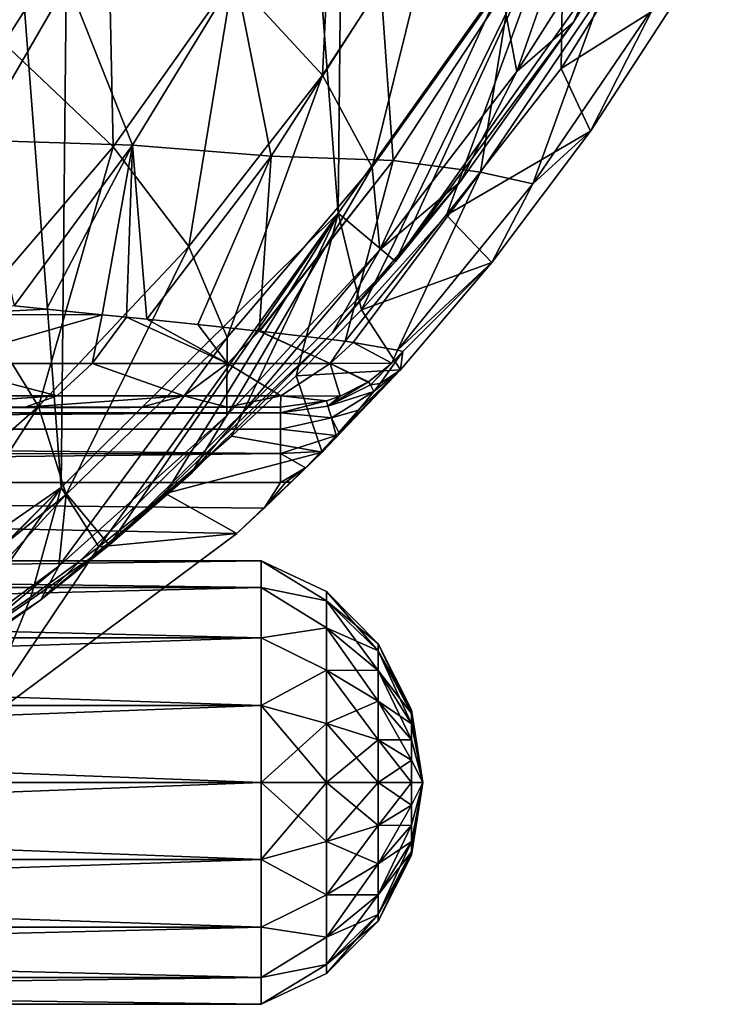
# Model space of a CAD drawing. Extents: x 0 to 500, y -78 to 1266.
# Tile 26 of 197: x 119 to 128, y -76 to -63. Entities that reach past the tile are written whole.
import ezdxf

# ---------------------------------------------------------------- set-up
doc = ezdxf.new("R2010")
doc.units = 0
doc.header["$LTSCALE"] = 65.185185
for name, color, linetype in [('261', 7, 'CONTINUOUS'), ('265', 7, 'CONTINUOUS'), ('277', 7, 'CONTINUOUS'), ('279', 7, 'CONTINUOUS'), ('282', 7, 'CONTINUOUS'), ('382', 7, 'CONTINUOUS'), ('386', 7, 'CONTINUOUS'), ('390', 7, 'CONTINUOUS'), ('403', 7, 'CONTINUOUS'), ('406', 7, 'CONTINUOUS'), ('415', 7, 'CONTINUOUS'), ('417', 7, 'CONTINUOUS'), ('424', 7, 'CONTINUOUS'), ('425', 7, 'CONTINUOUS'), ('428', 7, 'CONTINUOUS'), ('437', 7, 'CONTINUOUS'), ('438', 7, 'CONTINUOUS'), ('441', 7, 'CONTINUOUS'), ('442', 7, 'CONTINUOUS')]:
    doc.layers.add(name, color=color, linetype=linetype)

msp = doc.modelspace()

# ---------------------------------------------------------------- linework, layer by layer
at = {"layer": '261', "color": 7, "linetype": 'CONTINUOUS'}
for points in [[(125.879, -61.174, -0.025), (122.873, -65.412, -0.025), (123.636, -66.059, -0.025), (125.879, -61.174, -0.025)], [(126.742, -61.68, -0.025), (125.879, -61.174, -0.025), (123.636, -66.059, -0.025), (126.742, -61.68, -0.025)], [(122.873, -65.412, -0.025), (119.181, -69.067, -0.025), (119.82, -69.836, -0.025), (122.873, -65.412, -0.025)], [(123.636, -66.059, -0.025), (122.873, -65.412, -0.025), (119.82, -69.836, -0.025), (123.636, -66.059, -0.025)], [(119.181, -69.067, -0.025), (114.913, -72.031, -0.025), (115.41, -72.899, -0.025), (119.181, -69.067, -0.025)], [(119.82, -69.836, -0.025), (119.181, -69.067, -0.025), (115.41, -72.899, -0.025), (119.82, -69.836, -0.025)]]:
    msp.add_3dface(points, dxfattribs=at)
at = {"layer": '265', "color": 7, "linetype": 'CONTINUOUS'}
for points in [[(122.873, -65.412, -0.025), (125.879, -61.174, -0.025), (122.873, -65.412), (122.873, -65.412, -0.025)], [(122.873, -65.412), (125.879, -61.174, -0.025), (125.88, -61.174), (122.873, -65.412)], [(119.181, -69.067, -0.025), (122.873, -65.412, -0.025), (119.181, -69.067), (119.181, -69.067, -0.025)], [(119.181, -69.067), (122.873, -65.412, -0.025), (122.873, -65.412), (119.181, -69.067)], [(114.913, -72.031, -0.025), (119.181, -69.067, -0.025), (114.913, -72.031), (114.913, -72.031, -0.025)], [(114.913, -72.031), (119.181, -69.067, -0.025), (119.181, -69.067), (114.913, -72.031)]]:
    msp.add_3dface(points, dxfattribs=at)
at = {"layer": '277', "color": 7, "linetype": 'CONTINUOUS'}
for points in [[(114.913, -72.031), (119.181, -69.067), (115.434, -20.275), (114.913, -72.031)], [(119.181, -69.067), (119.641, -23.323), (115.434, -20.275), (119.181, -69.067)], [(119.181, -69.067), (122.873, -65.412), (119.641, -23.323), (119.181, -69.067)], [(122.873, -65.412), (123.259, -27.053), (119.641, -23.323), (122.873, -65.412)], [(122.873, -65.412), (125.88, -61.174), (123.259, -27.053), (122.873, -65.412)]]:
    msp.add_3dface(points, dxfattribs=at)
at = {"layer": '279', "color": 7, "linetype": 'CONTINUOUS'}
for points in [[(127.325, -60.64, -3.599), (126.742, -61.68, -0.025), (126.009, -62.867, -4.135), (127.325, -60.64, -3.599)], [(126.742, -61.68, -0.025), (123.636, -66.059, -0.025), (126.009, -62.867, -4.135), (126.742, -61.68, -0.025)], [(126.009, -62.867, -4.135), (123.636, -66.059, -0.025), (124.496, -64.998, -4.726), (126.009, -62.867, -4.135)], [(124.496, -64.998, -4.726), (123.636, -66.059, -0.025), (122.793, -67.011, -5.361), (124.496, -64.998, -4.726)], [(123.636, -66.059, -0.025), (119.82, -69.836, -0.025), (122.793, -67.011, -5.361), (123.636, -66.059, -0.025)], [(122.793, -67.011, -5.361), (119.82, -69.836, -0.025), (120.914, -68.882, -6.023), (122.793, -67.011, -5.361)], [(120.914, -68.882, -6.023), (119.82, -69.836, -0.025), (118.908, -70.566, -6.684), (120.914, -68.882, -6.023)], [(119.82, -69.836, -0.025), (115.41, -72.899, -0.025), (118.908, -70.566, -6.684), (119.82, -69.836, -0.025)], [(118.908, -70.566, -6.684), (115.41, -72.899, -0.025), (116.901, -71.988, -7.296), (118.908, -70.566, -6.684)]]:
    msp.add_3dface(points, dxfattribs=at)
at = {"layer": '282', "color": 7, "linetype": 'CONTINUOUS'}
for points in [[(122.84, -59.944, -14.611), (122.662, -63.574, -12.736), (121.466, -62.278, -14.848), (122.84, -59.944, -14.611)], [(124.222, -61.18, -12.378), (122.662, -63.574, -12.736), (122.84, -59.944, -14.611), (124.222, -61.18, -12.378)], [(126.526, -59.88, -9.319), (125.252, -63.528, -7.21), (125.039, -62.394, -9.872), (126.526, -59.88, -9.319)], [(126.851, -61.007, -6.495), (125.252, -63.528, -7.21), (126.526, -59.88, -9.319), (126.851, -61.007, -6.495)], [(118.416, -63.148, -16.723), (117.505, -60.156, -17.927), (119.795, -60.975, -16.602), (118.416, -63.148, -16.723)], [(127.325, -60.64, -3.599), (126.009, -62.867, -4.135), (126.851, -61.007, -6.495), (127.325, -60.64, -3.599)], [(118.416, -63.148, -16.723), (119.795, -60.975, -16.602), (119.871, -64.529, -15.058), (118.416, -63.148, -16.723)], [(119.795, -60.975, -16.602), (121.466, -62.278, -14.848), (119.871, -64.529, -15.058), (119.795, -60.975, -16.602)], [(126.851, -61.007, -6.495), (126.009, -62.867, -4.135), (125.252, -63.528, -7.21), (126.851, -61.007, -6.495)], [(124.222, -61.18, -12.378), (123.326, -64.802, -10.365), (122.662, -63.574, -12.736), (124.222, -61.18, -12.378)], [(125.039, -62.394, -9.872), (123.326, -64.802, -10.365), (124.222, -61.18, -12.378), (125.039, -62.394, -9.872)], [(121.466, -62.278, -14.848), (120.879, -65.857, -13.053), (119.871, -64.529, -15.058), (121.466, -62.278, -14.848)], [(122.662, -63.574, -12.736), (120.879, -65.857, -13.053), (121.466, -62.278, -14.848), (122.662, -63.574, -12.736)], [(125.039, -62.394, -9.872), (123.427, -65.904, -7.846), (123.326, -64.802, -10.365), (125.039, -62.394, -9.872)], [(125.252, -63.528, -7.21), (123.427, -65.904, -7.846), (125.039, -62.394, -9.872), (125.252, -63.528, -7.21)], [(126.009, -62.867, -4.135), (124.496, -64.998, -4.726), (125.252, -63.528, -7.21), (126.009, -62.867, -4.135)], [(118.416, -63.148, -16.723), (119.871, -64.529, -15.058), (118.051, -66.654, -15.244), (118.416, -63.148, -16.723)], [(122.662, -63.574, -12.736), (121.393, -67.07, -10.802), (120.879, -65.857, -13.053), (122.662, -63.574, -12.736)], [(123.326, -64.802, -10.365), (121.393, -67.07, -10.802), (122.662, -63.574, -12.736), (123.326, -64.802, -10.365)], [(125.252, -63.528, -7.21), (124.496, -64.998, -4.726), (123.427, -65.904, -7.846), (125.252, -63.528, -7.21)], [(119.871, -64.529, -15.058), (118.876, -67.99, -13.333), (118.051, -66.654, -15.244), (119.871, -64.529, -15.058)], [(120.879, -65.857, -13.053), (118.876, -67.99, -13.333), (119.871, -64.529, -15.058), (120.879, -65.857, -13.053)], [(123.427, -65.904, -7.846), (121.387, -68.11, -8.41), (123.326, -64.802, -10.365), (123.427, -65.904, -7.846)], [(123.326, -64.802, -10.365), (121.387, -68.11, -8.41), (121.393, -67.07, -10.802), (123.326, -64.802, -10.365)], [(124.496, -64.998, -4.726), (122.793, -67.011, -5.361), (123.427, -65.904, -7.846), (124.496, -64.998, -4.726)], [(120.879, -65.857, -13.053), (119.248, -69.162, -11.188), (118.876, -67.99, -13.333), (120.879, -65.857, -13.053)], [(121.393, -67.07, -10.802), (119.248, -69.162, -11.188), (120.879, -65.857, -13.053), (121.393, -67.07, -10.802)], [(122.793, -67.011, -5.361), (120.914, -68.882, -6.023), (123.427, -65.904, -7.846), (122.793, -67.011, -5.361)], [(123.427, -65.904, -7.846), (120.914, -68.882, -6.023), (121.387, -68.11, -8.41), (123.427, -65.904, -7.846)], [(118.876, -67.99, -13.333), (116.66, -69.937, -13.576), (118.051, -66.654, -15.244), (118.876, -67.99, -13.333)], [(121.387, -68.11, -8.41), (119.149, -70.117, -8.91), (121.393, -67.07, -10.802), (121.387, -68.11, -8.41)], [(121.393, -67.07, -10.802), (119.149, -70.117, -8.91), (119.248, -69.162, -11.188), (121.393, -67.07, -10.802)], [(118.876, -67.99, -13.333), (116.905, -71.05, -11.524), (116.66, -69.937, -13.576), (118.876, -67.99, -13.333)], [(119.248, -69.162, -11.188), (116.905, -71.05, -11.524), (118.876, -67.99, -13.333), (119.248, -69.162, -11.188)], [(120.914, -68.882, -6.023), (118.908, -70.566, -6.684), (121.387, -68.11, -8.41), (120.914, -68.882, -6.023)], [(121.387, -68.11, -8.41), (118.908, -70.566, -6.684), (119.149, -70.117, -8.91), (121.387, -68.11, -8.41)], [(119.149, -70.117, -8.91), (116.733, -71.902, -9.343), (119.248, -69.162, -11.188), (119.149, -70.117, -8.91)], [(119.248, -69.162, -11.188), (116.733, -71.902, -9.343), (116.905, -71.05, -11.524), (119.248, -69.162, -11.188)], [(119.149, -70.117, -8.91), (116.901, -71.988, -7.296), (116.733, -71.902, -9.343), (119.149, -70.117, -8.91)], [(118.908, -70.566, -6.684), (116.901, -71.988, -7.296), (119.149, -70.117, -8.91), (118.908, -70.566, -6.684)]]:
    msp.add_3dface(points, dxfattribs=at)
at = {"layer": '382', "color": 7, "linetype": 'CONTINUOUS'}
for points in [[(125.842, -63.485, 0.025), (125.879, -61.174, 0.025), (127.871, -60.245, 0.025), (125.842, -63.485, 0.025)], [(122.873, -65.412, 0.025), (125.879, -61.174, 0.025), (123.181, -66.702, 0.025), (122.873, -65.412, 0.025)], [(123.181, -66.702, 0.025), (125.879, -61.174, 0.025), (124.313, -65.442, 0.025), (123.181, -66.702, 0.025)], [(124.313, -65.442, 0.025), (125.879, -61.174, 0.025), (125.842, -63.485, 0.025), (124.313, -65.442, 0.025)], [(119.181, -69.067, 0.025), (122.873, -65.412, 0.025), (119.682, -69.86, 0.025), (119.181, -69.067, 0.025)], [(119.682, -69.86, 0.025), (122.873, -65.412, 0.025), (120.57, -69.147, 0.025), (119.682, -69.86, 0.025)], [(120.57, -69.147, 0.025), (122.873, -65.412, 0.025), (121.451, -68.385, 0.025), (120.57, -69.147, 0.025)], [(121.451, -68.385, 0.025), (122.873, -65.412, 0.025), (122.31, -67.582, 0.025), (121.451, -68.385, 0.025)], [(122.31, -67.582, 0.025), (122.873, -65.412, 0.025), (123.181, -66.702, 0.025), (122.31, -67.582, 0.025)], [(114.913, -72.031, 0.025), (119.181, -69.067, 0.025), (115.863, -72.382, 0.025), (114.913, -72.031, 0.025)], [(115.863, -72.382, 0.025), (119.181, -69.067, 0.025), (117.607, -71.33, 0.025), (115.863, -72.382, 0.025)], [(117.607, -71.33, 0.025), (119.181, -69.067, 0.025), (118.777, -70.532, 0.025), (117.607, -71.33, 0.025)], [(118.777, -70.532, 0.025), (119.181, -69.067, 0.025), (119.682, -69.86, 0.025), (118.777, -70.532, 0.025)]]:
    msp.add_3dface(points, dxfattribs=at)
at = {"layer": '386', "color": 7, "linetype": 'CONTINUOUS'}
for points in [[(125.879, -61.174, 0.025), (122.873, -65.412, 0.025), (125.88, -61.174), (125.879, -61.174, 0.025)], [(125.88, -61.174), (122.873, -65.412, 0.025), (122.873, -65.412), (125.88, -61.174)], [(122.873, -65.412, 0.025), (119.181, -69.067, 0.025), (122.873, -65.412), (122.873, -65.412, 0.025)], [(122.873, -65.412), (119.181, -69.067, 0.025), (119.181, -69.067), (122.873, -65.412)], [(119.181, -69.067, 0.025), (114.913, -72.031, 0.025), (119.181, -69.067), (119.181, -69.067, 0.025)], [(119.181, -69.067), (114.913, -72.031, 0.025), (114.913, -72.031), (119.181, -69.067)]]:
    msp.add_3dface(points, dxfattribs=at)
at = {"layer": '390', "color": 7, "linetype": 'CONTINUOUS'}
for points in [[(119.268, -62.333, 19.149), (117.036, -62.259, 19.793), (118.046, -64.439, 19.213), (119.268, -62.333, 19.149)], [(121.501, -62.258, 18.046), (119.268, -62.333, 19.149), (120.129, -64.507, 18.196), (121.501, -62.258, 18.046)], [(121.501, -62.258, 18.046), (120.129, -64.507, 18.196), (121.977, -64.655, 16.774), (121.501, -62.258, 18.046)], [(123.442, -62.37, 16.511), (121.501, -62.258, 18.046), (121.977, -64.655, 16.774), (123.442, -62.37, 16.511)], [(119.268, -62.333, 19.149), (118.046, -64.439, 19.213), (120.129, -64.507, 18.196), (119.268, -62.333, 19.149)], [(123.442, -62.37, 16.511), (121.977, -64.655, 16.774), (123.602, -64.713, 14.966), (123.442, -62.37, 16.511)], [(125.183, -62.314, 14.547), (123.442, -62.37, 16.511), (123.602, -64.713, 14.966), (125.183, -62.314, 14.547)], [(125.183, -62.314, 14.547), (123.602, -64.713, 14.966), (124.77, -64.868, 12.862), (125.183, -62.314, 14.547)], [(126.39, -62.472, 12.28), (125.183, -62.314, 14.547), (124.77, -64.868, 12.862), (126.39, -62.472, 12.28)], [(125.464, -65.023, 10.542), (126.39, -62.472, 12.28), (124.77, -64.868, 12.862), (125.464, -65.023, 10.542)], [(125.464, -65.023, 10.542), (127.088, -62.645, 9.784), (126.39, -62.472, 12.28), (125.464, -65.023, 10.542)], [(127.425, -62.489, 7.337), (127.088, -62.645, 9.784), (126.236, -64.321, 7.906), (127.425, -62.489, 7.337)], [(127.088, -62.645, 9.784), (125.464, -65.023, 10.542), (126.236, -64.321, 7.906), (127.088, -62.645, 9.784)], [(126.236, -64.321, 7.906), (125.464, -65.023, 10.542), (124.921, -66.073, 8.517), (126.236, -64.321, 7.906)], [(120.129, -64.507, 18.196), (118.046, -64.439, 19.213), (118.555, -66.648, 18.333), (120.129, -64.507, 18.196)], [(120.129, -64.507, 18.196), (118.555, -66.648, 18.333), (118.984, -66.692, 18.06), (120.129, -64.507, 18.196)], [(120.129, -64.507, 18.196), (118.984, -66.692, 18.06), (119.724, -66.766, 17.521), (120.129, -64.507, 18.196)], [(120.05, -66.799, 17.254), (120.129, -64.507, 18.196), (119.724, -66.766, 17.521), (120.05, -66.799, 17.254)], [(120.32, -66.826, 17.016), (120.129, -64.507, 18.196), (120.05, -66.799, 17.254), (120.32, -66.826, 17.016)], [(121.977, -64.655, 16.774), (120.129, -64.507, 18.196), (120.32, -66.826, 17.016), (121.977, -64.655, 16.774)], [(121.977, -64.655, 16.774), (120.32, -66.826, 17.016), (121.002, -66.896, 16.342), (121.977, -64.655, 16.774)], [(121.977, -64.655, 16.774), (121.002, -66.896, 16.342), (121.82, -66.984, 15.355), (121.977, -64.655, 16.774)], [(123.602, -64.713, 14.966), (121.977, -64.655, 16.774), (121.82, -66.984, 15.355), (123.602, -64.713, 14.966)], [(123.602, -64.713, 14.966), (121.82, -66.984, 15.355), (121.829, -66.985, 15.342), (123.602, -64.713, 14.966)], [(123.602, -64.713, 14.966), (121.829, -66.985, 15.342), (122.964, -67.121, 13.398), (123.602, -64.713, 14.966)], [(124.77, -64.868, 12.862), (123.602, -64.713, 14.966), (122.964, -67.121, 13.398), (124.77, -64.868, 12.862)], [(124.77, -64.868, 12.862), (122.964, -67.121, 13.398), (123.07, -67.135, 13.155), (124.77, -64.868, 12.862)], [(123.662, -67.237, 11.239), (124.77, -64.868, 12.862), (123.07, -67.135, 13.155), (123.662, -67.237, 11.239)], [(123.662, -67.237, 11.239), (125.464, -65.023, 10.542), (124.77, -64.868, 12.862), (123.662, -67.237, 11.239)], [(125.464, -65.023, 10.542), (123.662, -67.237, 11.239), (124.921, -66.073, 8.517), (125.464, -65.023, 10.542)], [(123.662, -67.237, 11.239), (123.733, -67.256, 10.848), (124.921, -66.073, 8.517), (123.662, -67.237, 11.239)], [(124.921, -66.073, 8.517), (123.733, -67.256, 10.848), (123.702, -67.499, 9.065), (124.921, -66.073, 8.517)], [(123.733, -67.256, 10.848), (123.429, -67.681, 10.542), (123.702, -67.499, 9.065), (123.733, -67.256, 10.848)], [(123.702, -67.499, 9.065), (122.846, -68.376, 10.144), (122.659, -68.596, 9.52), (123.702, -67.499, 9.065)], [(122.882, -68.337, 10.162), (122.846, -68.376, 10.144), (123.702, -67.499, 9.065), (122.882, -68.337, 10.162)], [(123.143, -68.037, 10.316), (122.882, -68.337, 10.162), (123.702, -67.499, 9.065), (123.143, -68.037, 10.316)], [(123.346, -67.788, 10.47), (123.143, -68.037, 10.316), (123.702, -67.499, 9.065), (123.346, -67.788, 10.47)], [(123.429, -67.681, 10.542), (123.346, -67.788, 10.47), (123.702, -67.499, 9.065), (123.429, -67.681, 10.542)], [(122.846, -68.376, 10.144), (122.646, -68.591, 10.066), (122.659, -68.596, 9.52), (122.846, -68.376, 10.144)], [(121.521, -69.682, 10), (122.659, -68.596, 9.52), (121.885, -69.344, 10), (121.521, -69.682, 10)], [(122.659, -68.596, 9.52), (122.246, -68.997, 10), (121.885, -69.344, 10), (122.659, -68.596, 9.52)], [(122.436, -68.808, 10.015), (122.246, -68.997, 10), (122.659, -68.596, 9.52), (122.436, -68.808, 10.015)], [(122.646, -68.591, 10.066), (122.436, -68.808, 10.015), (122.659, -68.596, 9.52), (122.646, -68.591, 10.066)]]:
    msp.add_3dface(points, dxfattribs=at)
at = {"layer": '403', "color": 7, "linetype": 'CONTINUOUS'}
for points in [[(115.434, -20.275), (119.181, -69.067), (114.913, -72.031), (115.434, -20.275)], [(115.434, -20.275), (119.641, -23.323), (119.181, -69.067), (115.434, -20.275)], [(119.641, -23.323), (122.873, -65.412), (119.181, -69.067), (119.641, -23.323)], [(119.641, -23.323), (123.259, -27.053), (122.873, -65.412), (119.641, -23.323)], [(123.259, -27.053), (125.88, -61.174), (122.873, -65.412), (123.259, -27.053)]]:
    msp.add_3dface(points, dxfattribs=at)
at = {"layer": '406', "color": 7, "linetype": 'CONTINUOUS'}
for points in [[(125.842, -63.485, 0.025), (127.871, -60.245, 0.025), (127.425, -62.489, 7.337), (125.842, -63.485, 0.025)], [(125.842, -63.485, 0.025), (127.425, -62.489, 7.337), (126.236, -64.321, 7.906), (125.842, -63.485, 0.025)], [(124.313, -65.442, 0.025), (125.842, -63.485, 0.025), (126.236, -64.321, 7.906), (124.313, -65.442, 0.025)], [(124.313, -65.442, 0.025), (126.236, -64.321, 7.906), (124.921, -66.073, 8.517), (124.313, -65.442, 0.025)], [(123.181, -66.702, 0.025), (124.313, -65.442, 0.025), (124.921, -66.073, 8.517), (123.181, -66.702, 0.025)], [(123.181, -66.702, 0.025), (124.921, -66.073, 8.517), (123.702, -67.499, 9.065), (123.181, -66.702, 0.025)], [(122.31, -67.582, 0.025), (123.181, -66.702, 0.025), (123.702, -67.499, 9.065), (122.31, -67.582, 0.025)], [(122.31, -67.582, 0.025), (123.702, -67.499, 9.065), (122.659, -68.596, 9.52), (122.31, -67.582, 0.025)], [(121.451, -68.385, 0.025), (122.31, -67.582, 0.025), (122.659, -68.596, 9.52), (121.451, -68.385, 0.025)], [(120.57, -69.147, 0.025), (121.451, -68.385, 0.025), (122.659, -68.596, 9.52), (120.57, -69.147, 0.025)], [(120.57, -69.147, 0.025), (122.659, -68.596, 9.52), (121.521, -69.682, 10), (120.57, -69.147, 0.025)], [(119.682, -69.86, 0.025), (120.57, -69.147, 0.025), (121.521, -69.682, 10), (119.682, -69.86, 0.025)], [(119.682, -69.86, 0.025), (121.521, -69.682, 10), (118.079, -72.238, 10), (119.682, -69.86, 0.025)], [(118.777, -70.532, 0.025), (119.682, -69.86, 0.025), (118.079, -72.238, 10), (118.777, -70.532, 0.025)], [(117.607, -71.33, 0.025), (118.777, -70.532, 0.025), (118.079, -72.238, 10), (117.607, -71.33, 0.025)]]:
    msp.add_3dface(points, dxfattribs=at)
at = {"layer": '415', "color": 7, "linetype": 'CONTINUOUS'}
for points in [[(121.521, -69.682, 10), (121.885, -69.344, 10), (88, -69, 10), (121.521, -69.682, 10)], [(118.079, -72.238, 10), (121.521, -69.682, 10), (88, -69, 10), (118.079, -72.238, 10)], [(88, -69, 10), (121.885, -69.344, 10), (122.102, -69, 10), (88, -69, 10)], [(121.885, -69.344, 10), (122.246, -68.997, 10), (122.174, -68.999, 10), (121.885, -69.344, 10)], [(122.102, -69, 10), (121.885, -69.344, 10), (122.174, -68.999, 10), (122.102, -69, 10)]]:
    msp.add_3dface(points, dxfattribs=at)
at = {"layer": '417', "color": 7, "linetype": 'CONTINUOUS'}
for points in [[(88, -68, 18), (88, -68, 11), (122.102, -68, 11), (88, -68, 18)], [(112.685, -68, 18), (88, -68, 18), (122.102, -68, 11), (112.685, -68, 18)], [(114.778, -68, 17.773), (112.685, -68, 18), (122.102, -68, 11), (114.778, -68, 17.773)], [(116.835, -68, 17.089), (114.778, -68, 17.773), (122.102, -68, 11), (116.835, -68, 17.089)], [(118.698, -68, 15.982), (116.835, -68, 17.089), (122.102, -68, 11), (118.698, -68, 15.982)], [(120.246, -68, 14.527), (118.698, -68, 15.982), (122.102, -68, 11), (120.246, -68, 14.527)], [(121.395, -68, 12.829), (120.246, -68, 14.527), (122.102, -68, 11), (121.395, -68, 12.829)]]:
    msp.add_3dface(points, dxfattribs=at)
at = {"layer": '424', "color": 7, "linetype": 'CONTINUOUS'}
for points in [[(119.724, -66.766, 17.521), (117.554, -66.765, 18.792), (117.472, -67.415, 18.352), (119.724, -66.766, 17.521)], [(119.594, -67.415, 17.077), (119.724, -66.766, 17.521), (117.472, -67.415, 18.352), (119.594, -67.415, 17.077)], [(118.984, -66.692, 18.06), (118.555, -66.648, 18.333), (117.554, -66.765, 18.792), (118.984, -66.692, 18.06)], [(119.724, -66.766, 17.521), (118.984, -66.692, 18.06), (117.554, -66.765, 18.792), (119.724, -66.766, 17.521)], [(120.05, -66.799, 17.254), (119.724, -66.766, 17.521), (119.594, -67.415, 17.077), (120.05, -66.799, 17.254)], [(121.395, -67.415, 15.358), (120.05, -66.799, 17.254), (119.594, -67.415, 17.077), (121.395, -67.415, 15.358)], [(120.32, -66.826, 17.016), (120.05, -66.799, 17.254), (121.395, -67.415, 15.358), (120.32, -66.826, 17.016)], [(121.002, -66.896, 16.342), (120.32, -66.826, 17.016), (121.395, -67.415, 15.358), (121.002, -66.896, 16.342)], [(121.82, -66.984, 15.355), (121.002, -66.896, 16.342), (121.395, -67.415, 15.358), (121.82, -66.984, 15.355)], [(122.763, -67.415, 13.258), (121.82, -66.984, 15.355), (121.395, -67.415, 15.358), (122.763, -67.415, 13.258)], [(121.829, -66.985, 15.342), (121.82, -66.984, 15.355), (122.763, -67.415, 13.258), (121.829, -66.985, 15.342)], [(122.964, -67.121, 13.398), (121.829, -66.985, 15.342), (122.763, -67.415, 13.258), (122.964, -67.121, 13.398)], [(123.07, -67.135, 13.155), (122.964, -67.121, 13.398), (122.763, -67.415, 13.258), (123.07, -67.135, 13.155)], [(123.586, -67.414, 10.859), (123.07, -67.135, 13.155), (122.763, -67.415, 13.258), (123.586, -67.414, 10.859)], [(123.662, -67.237, 11.239), (123.07, -67.135, 13.155), (123.586, -67.414, 10.859), (123.662, -67.237, 11.239)], [(123.733, -67.256, 10.848), (123.662, -67.237, 11.239), (123.586, -67.414, 10.859), (123.733, -67.256, 10.848)], [(117.143, -67.848, 17.789), (119.125, -67.848, 16.616), (117.472, -67.415, 18.352), (117.143, -67.848, 17.789)], [(119.125, -67.848, 16.616), (119.594, -67.415, 17.077), (117.472, -67.415, 18.352), (119.125, -67.848, 16.616)], [(119.125, -67.848, 16.616), (120.814, -67.848, 15.038), (119.594, -67.415, 17.077), (119.125, -67.848, 16.616)], [(120.814, -67.848, 15.038), (121.395, -67.415, 15.358), (119.594, -67.415, 17.077), (120.814, -67.848, 15.038)], [(120.814, -67.848, 15.038), (122.109, -67.848, 13.112), (121.395, -67.415, 15.358), (120.814, -67.848, 15.038)], [(122.109, -67.848, 13.112), (122.763, -67.415, 13.258), (121.395, -67.415, 15.358), (122.109, -67.848, 13.112)], [(122.109, -67.848, 13.112), (122.9, -67.852, 10.917), (122.763, -67.415, 13.258), (122.109, -67.848, 13.112)], [(123.586, -67.414, 10.859), (122.763, -67.415, 13.258), (123.276, -67.66, 10.884), (123.586, -67.414, 10.859)], [(122.763, -67.415, 13.258), (122.9, -67.852, 10.917), (123.265, -67.667, 10.885), (122.763, -67.415, 13.258)], [(123.276, -67.66, 10.884), (122.763, -67.415, 13.258), (123.265, -67.667, 10.885), (123.276, -67.66, 10.884)], [(116.835, -68, 17.089), (118.698, -68, 15.982), (119.125, -67.848, 16.616), (116.835, -68, 17.089)], [(117.143, -67.848, 17.789), (116.835, -68, 17.089), (119.125, -67.848, 16.616), (117.143, -67.848, 17.789)], [(118.698, -68, 15.982), (120.246, -68, 14.527), (120.814, -67.848, 15.038), (118.698, -68, 15.982)], [(119.125, -67.848, 16.616), (118.698, -68, 15.982), (120.814, -67.848, 15.038), (119.125, -67.848, 16.616)], [(120.246, -68, 14.527), (121.395, -68, 12.829), (120.814, -67.848, 15.038), (120.246, -68, 14.527)], [(120.814, -67.848, 15.038), (121.395, -68, 12.829), (122.109, -67.848, 13.112), (120.814, -67.848, 15.038)], [(121.395, -68, 12.829), (122.102, -68, 11), (122.109, -67.848, 13.112), (121.395, -68, 12.829)], [(122.109, -67.848, 13.112), (122.102, -68, 11), (122.712, -67.915, 10.935), (122.109, -67.848, 13.112)], [(122.9, -67.852, 10.917), (122.109, -67.848, 13.112), (122.715, -67.914, 10.934), (122.9, -67.852, 10.917)], [(122.715, -67.914, 10.934), (122.109, -67.848, 13.112), (122.712, -67.915, 10.935), (122.715, -67.914, 10.934)]]:
    msp.add_3dface(points, dxfattribs=at)
at = {"layer": '425', "color": 7, "linetype": 'CONTINUOUS'}
for points in [[(122.102, -68, 11), (88, -68, 11), (88, -68.076, 10.617), (122.102, -68, 11)], [(122.102, -68, 11), (88, -68.076, 10.617), (122.102, -68.076, 10.617), (122.102, -68, 11)], [(88, -68.076, 10.617), (88, -68.293, 10.293), (122.102, -68.076, 10.617), (88, -68.076, 10.617)], [(122.102, -68.076, 10.617), (88, -68.293, 10.293), (122.102, -68.293, 10.293), (122.102, -68.076, 10.617)], [(88, -68.293, 10.293), (88, -68.618, 10.076), (122.102, -68.617, 10.076), (88, -68.293, 10.293)], [(122.102, -68.293, 10.293), (88, -68.293, 10.293), (122.102, -68.617, 10.076), (122.102, -68.293, 10.293)], [(88, -69, 10), (122.102, -69, 10), (122.102, -68.617, 10.076), (88, -69, 10)], [(88, -68.618, 10.076), (88, -69, 10), (122.102, -68.617, 10.076), (88, -68.618, 10.076)]]:
    msp.add_3dface(points, dxfattribs=at)
at = {"layer": '428', "color": 7, "linetype": 'CONTINUOUS'}
for points in [[(123.429, -67.681, 10.542), (123.733, -67.256, 10.848), (123.302, -67.701, 10.67), (123.429, -67.681, 10.542)], [(123.733, -67.256, 10.848), (123.586, -67.414, 10.859), (123.302, -67.701, 10.67), (123.733, -67.256, 10.848)], [(123.586, -67.414, 10.859), (123.276, -67.66, 10.884), (123.302, -67.701, 10.67), (123.586, -67.414, 10.859)], [(123.276, -67.66, 10.884), (123.265, -67.667, 10.885), (122.735, -67.983, 10.624), (123.276, -67.66, 10.884)], [(123.276, -67.66, 10.884), (122.735, -67.983, 10.624), (123.302, -67.701, 10.67), (123.276, -67.66, 10.884)], [(123.265, -67.667, 10.885), (122.9, -67.852, 10.917), (122.735, -67.983, 10.624), (123.265, -67.667, 10.885)], [(123.346, -67.788, 10.47), (123.429, -67.681, 10.542), (123.302, -67.701, 10.67), (123.346, -67.788, 10.47)], [(122.735, -67.983, 10.624), (123.346, -67.788, 10.47), (123.302, -67.701, 10.67), (122.735, -67.983, 10.624)], [(123.346, -67.788, 10.47), (122.735, -67.983, 10.624), (122.782, -68.141, 10.352), (123.346, -67.788, 10.47)], [(123.143, -68.037, 10.316), (123.346, -67.788, 10.47), (122.782, -68.141, 10.352), (123.143, -68.037, 10.316)], [(122.102, -68.076, 10.617), (122.715, -67.914, 10.934), (122.712, -67.915, 10.935), (122.102, -68.076, 10.617)], [(122.715, -67.914, 10.934), (122.102, -68.076, 10.617), (122.735, -67.983, 10.624), (122.715, -67.914, 10.934)], [(122.102, -68, 11), (122.102, -68.076, 10.617), (122.712, -67.915, 10.935), (122.102, -68, 11)], [(122.9, -67.852, 10.917), (122.715, -67.914, 10.934), (122.735, -67.983, 10.624), (122.9, -67.852, 10.917)], [(122.735, -67.983, 10.624), (122.102, -68.076, 10.617), (122.782, -68.141, 10.352), (122.735, -67.983, 10.624)], [(122.102, -68.076, 10.617), (122.102, -68.293, 10.293), (122.782, -68.141, 10.352), (122.102, -68.076, 10.617)], [(122.882, -68.337, 10.162), (123.143, -68.037, 10.316), (122.782, -68.141, 10.352), (122.882, -68.337, 10.162)], [(122.102, -68.293, 10.293), (122.846, -68.376, 10.144), (122.782, -68.141, 10.352), (122.102, -68.293, 10.293)], [(122.846, -68.376, 10.144), (122.882, -68.337, 10.162), (122.782, -68.141, 10.352), (122.846, -68.376, 10.144)], [(122.846, -68.376, 10.144), (122.102, -68.293, 10.293), (122.102, -68.617, 10.076), (122.846, -68.376, 10.144)], [(122.646, -68.591, 10.066), (122.846, -68.376, 10.144), (122.102, -68.617, 10.076), (122.646, -68.591, 10.066)], [(122.436, -68.808, 10.015), (122.646, -68.591, 10.066), (122.102, -68.617, 10.076), (122.436, -68.808, 10.015)], [(122.102, -69, 10), (122.436, -68.808, 10.015), (122.102, -68.617, 10.076), (122.102, -69, 10)], [(122.436, -68.808, 10.015), (122.102, -69, 10), (122.174, -68.999, 10), (122.436, -68.808, 10.015)], [(122.246, -68.997, 10), (122.436, -68.808, 10.015), (122.174, -68.999, 10), (122.246, -68.997, 10)]]:
    msp.add_3dface(points, dxfattribs=at)
at = {"layer": '437', "color": 7, "linetype": 'CONTINUOUS'}
for points in [[(122.715, -73.787, 17.422), (122.715, -73, 17.546), (121.843, -74.026, 17.819), (122.715, -73.787, 17.422)], [(122.715, -73, 17.546), (121.843, -73, 18), (121.843, -74.026, 17.819), (122.715, -73, 17.546)], [(122.715, -73, 12.454), (122.715, -73.787, 12.578), (121.843, -73, 12), (122.715, -73, 12.454)], [(121.843, -73, 12), (122.715, -73.787, 12.578), (121.843, -74.026, 12.181), (121.843, -73, 12)], [(123.405, -73.571, 16.756), (123.405, -73, 16.847), (122.715, -73.787, 17.422), (123.405, -73.571, 16.756)], [(123.405, -73, 16.847), (122.715, -73, 17.546), (122.715, -73.787, 17.422), (123.405, -73, 16.847)], [(123.405, -73, 13.153), (123.405, -73.571, 13.244), (122.715, -73, 12.454), (123.405, -73, 13.153)], [(122.715, -73, 12.454), (123.405, -73.571, 13.244), (122.715, -73.787, 12.578), (122.715, -73, 12.454)], [(123.848, -73, 14.031), (123.848, -73.299, 14.079), (123.405, -73, 13.153), (123.848, -73, 14.031)], [(123.405, -73, 13.153), (123.848, -73.299, 14.079), (123.405, -73.571, 13.244), (123.405, -73, 13.153)], [(123.848, -73.299, 15.921), (123.848, -73, 15.969), (123.405, -73.571, 16.756), (123.848, -73.299, 15.921)], [(123.848, -73, 15.969), (123.405, -73, 16.847), (123.405, -73.571, 16.756), (123.848, -73, 15.969)], [(123.848, -73, 14.031), (124, -73, 15), (123.848, -73.299, 14.079), (123.848, -73, 14.031)], [(123.848, -73.299, 14.079), (124, -73, 15), (123.848, -73.569, 14.216), (123.848, -73.299, 14.079)], [(123.848, -73.569, 14.216), (124, -73, 15), (123.848, -73.784, 14.431), (123.848, -73.569, 14.216)], [(123.848, -73.784, 14.431), (124, -73, 15), (123.848, -73.921, 14.701), (123.848, -73.784, 14.431)], [(123.848, -73.921, 14.701), (124, -73, 15), (123.848, -73.969, 15), (123.848, -73.921, 14.701)], [(123.848, -73.969, 15), (124, -73, 15), (123.848, -73.921, 15.299), (123.848, -73.969, 15)], [(123.848, -73.921, 15.299), (124, -73, 15), (123.848, -73.784, 15.569), (123.848, -73.921, 15.299)], [(123.848, -73.784, 15.569), (124, -73, 15), (123.848, -73.569, 15.784), (123.848, -73.784, 15.569)], [(123.848, -73.569, 15.784), (124, -73, 15), (123.848, -73.299, 15.921), (123.848, -73.569, 15.784)], [(123.848, -73.299, 15.921), (124, -73, 15), (123.848, -73, 15.969), (123.848, -73.299, 15.921)], [(123.848, -73.299, 14.079), (123.848, -73.569, 14.216), (123.405, -73.571, 13.244), (123.848, -73.299, 14.079)], [(123.848, -73.569, 15.784), (123.848, -73.299, 15.921), (123.405, -74.085, 16.494), (123.848, -73.569, 15.784)], [(123.405, -74.085, 16.494), (123.848, -73.299, 15.921), (123.405, -73.571, 16.756), (123.405, -74.085, 16.494)], [(123.405, -73.571, 13.244), (123.405, -74.085, 13.506), (122.715, -73.787, 12.578), (123.405, -73.571, 13.244)], [(123.405, -74.085, 16.494), (123.405, -73.571, 16.756), (122.715, -74.497, 17.06), (123.405, -74.085, 16.494)], [(122.715, -74.497, 17.06), (123.405, -73.571, 16.756), (122.715, -73.787, 17.422), (122.715, -74.497, 17.06)], [(123.848, -73.569, 14.216), (123.848, -73.784, 14.431), (123.405, -74.085, 13.506), (123.848, -73.569, 14.216)], [(123.405, -73.571, 13.244), (123.848, -73.569, 14.216), (123.405, -74.085, 13.506), (123.405, -73.571, 13.244)], [(123.848, -73.784, 15.569), (123.848, -73.569, 15.784), (123.405, -74.494, 16.085), (123.848, -73.784, 15.569)], [(123.405, -74.494, 16.085), (123.848, -73.569, 15.784), (123.405, -74.085, 16.494), (123.405, -74.494, 16.085)], [(122.715, -73.787, 12.578), (122.715, -74.497, 12.94), (121.843, -74.026, 12.181), (122.715, -73.787, 12.578)], [(122.715, -74.497, 17.06), (122.715, -73.787, 17.422), (121.843, -74.026, 17.819), (122.715, -74.497, 17.06)], [(122.715, -73.787, 12.578), (123.405, -74.085, 13.506), (122.715, -74.497, 12.94), (122.715, -73.787, 12.578)], [(123.848, -73.784, 14.431), (123.848, -73.921, 14.701), (123.405, -74.494, 13.915), (123.848, -73.784, 14.431)], [(123.405, -74.085, 13.506), (123.848, -73.784, 14.431), (123.405, -74.494, 13.915), (123.405, -74.085, 13.506)], [(123.848, -73.921, 15.299), (123.848, -73.784, 15.569), (123.405, -74.756, 15.571), (123.848, -73.921, 15.299)], [(123.405, -74.756, 15.571), (123.848, -73.784, 15.569), (123.405, -74.494, 16.085), (123.405, -74.756, 15.571)], [(123.848, -73.921, 14.701), (123.848, -73.969, 15), (123.405, -74.756, 14.429), (123.848, -73.921, 14.701)], [(123.405, -74.494, 13.915), (123.848, -73.921, 14.701), (123.405, -74.756, 14.429), (123.405, -74.494, 13.915)], [(123.848, -73.969, 15), (123.848, -73.921, 15.299), (123.405, -74.847, 15), (123.848, -73.969, 15)], [(123.405, -74.847, 15), (123.848, -73.921, 15.299), (123.405, -74.756, 15.571), (123.405, -74.847, 15)], [(123.405, -74.756, 14.429), (123.848, -73.969, 15), (123.405, -74.847, 15), (123.405, -74.756, 14.429)], [(121.843, -74.026, 12.181), (122.715, -74.497, 12.94), (121.843, -74.928, 12.702), (121.843, -74.026, 12.181)], [(121.843, -74.928, 17.298), (122.715, -74.497, 17.06), (121.843, -74.026, 17.819), (121.843, -74.928, 17.298)], [(123.405, -74.085, 13.506), (123.405, -74.494, 13.915), (122.715, -74.497, 12.94), (123.405, -74.085, 13.506)], [(123.405, -74.494, 16.085), (123.405, -74.085, 16.494), (122.715, -75.06, 16.497), (123.405, -74.494, 16.085)], [(122.715, -75.06, 16.497), (123.405, -74.085, 16.494), (122.715, -74.497, 17.06), (122.715, -75.06, 16.497)], [(122.715, -74.497, 12.94), (122.715, -75.06, 13.503), (121.843, -74.928, 12.702), (122.715, -74.497, 12.94)], [(122.715, -75.06, 16.497), (122.715, -74.497, 17.06), (121.843, -74.928, 17.298), (122.715, -75.06, 16.497)], [(123.405, -74.494, 13.915), (123.405, -74.756, 14.429), (122.715, -75.06, 13.503), (123.405, -74.494, 13.915)], [(122.715, -74.497, 12.94), (123.405, -74.494, 13.915), (122.715, -75.06, 13.503), (122.715, -74.497, 12.94)], [(123.405, -74.756, 15.571), (123.405, -74.494, 16.085), (122.715, -75.422, 15.787), (123.405, -74.756, 15.571)], [(122.715, -75.422, 15.787), (123.405, -74.494, 16.085), (122.715, -75.06, 16.497), (122.715, -75.422, 15.787)], [(123.405, -74.756, 14.429), (123.405, -74.847, 15), (122.715, -75.422, 14.213), (123.405, -74.756, 14.429)], [(122.715, -75.06, 13.503), (123.405, -74.756, 14.429), (122.715, -75.422, 14.213), (122.715, -75.06, 13.503)], [(123.405, -74.847, 15), (123.405, -74.756, 15.571), (122.715, -75.546, 15), (123.405, -74.847, 15)], [(122.715, -75.546, 15), (123.405, -74.756, 15.571), (122.715, -75.422, 15.787), (122.715, -75.546, 15)], [(122.715, -75.422, 14.213), (123.405, -74.847, 15), (122.715, -75.546, 15), (122.715, -75.422, 14.213)], [(121.843, -74.928, 12.702), (122.715, -75.06, 13.503), (121.843, -75.598, 13.5), (121.843, -74.928, 12.702)], [(121.843, -75.598, 16.5), (122.715, -75.06, 16.497), (121.843, -74.928, 17.298), (121.843, -75.598, 16.5)], [(122.715, -75.06, 13.503), (122.715, -75.422, 14.213), (121.843, -75.598, 13.5), (122.715, -75.06, 13.503)], [(122.715, -75.422, 15.787), (122.715, -75.06, 16.497), (121.843, -75.598, 16.5), (122.715, -75.422, 15.787)], [(122.715, -75.422, 14.213), (122.715, -75.546, 15), (121.843, -75.954, 14.479), (122.715, -75.422, 14.213)], [(121.843, -75.598, 13.5), (122.715, -75.422, 14.213), (121.843, -75.954, 14.479), (121.843, -75.598, 13.5)], [(122.715, -75.546, 15), (122.715, -75.422, 15.787), (121.843, -75.954, 15.521), (122.715, -75.546, 15)], [(121.843, -75.954, 15.521), (122.715, -75.422, 15.787), (121.843, -75.598, 16.5), (121.843, -75.954, 15.521)], [(121.843, -75.954, 14.479), (122.715, -75.546, 15), (121.843, -75.954, 15.521), (121.843, -75.954, 14.479)]]:
    msp.add_3dface(points, dxfattribs=at)
at = {"layer": '438', "color": 7, "linetype": 'CONTINUOUS'}
for points in [[(121.843, -74.026, 17.819), (121.843, -73, 18), (94.666, -74.026, 17.819), (121.843, -74.026, 17.819)], [(94.666, -74.026, 17.819), (121.843, -73, 18), (94.666, -73, 18), (94.666, -74.026, 17.819)], [(121.843, -73, 12), (121.843, -74.026, 12.181), (94.666, -73, 12), (121.843, -73, 12)], [(94.666, -73, 12), (121.843, -74.026, 12.181), (94.666, -74.026, 12.181), (94.666, -73, 12)], [(121.843, -74.026, 12.181), (121.843, -74.928, 12.702), (94.666, -74.026, 12.181), (121.843, -74.026, 12.181)], [(94.666, -74.026, 12.181), (121.843, -74.928, 12.702), (94.666, -74.928, 12.702), (94.666, -74.026, 12.181)], [(121.843, -74.928, 17.298), (121.843, -74.026, 17.819), (94.666, -74.928, 17.298), (121.843, -74.928, 17.298)], [(94.666, -74.928, 17.298), (121.843, -74.026, 17.819), (94.666, -74.026, 17.819), (94.666, -74.928, 17.298)], [(121.843, -74.928, 12.702), (121.843, -75.598, 13.5), (94.666, -74.928, 12.702), (121.843, -74.928, 12.702)], [(94.666, -74.928, 12.702), (121.843, -75.598, 13.5), (94.666, -75.598, 13.5), (94.666, -74.928, 12.702)], [(121.843, -75.598, 16.5), (121.843, -74.928, 17.298), (94.666, -75.598, 16.5), (121.843, -75.598, 16.5)], [(94.666, -75.598, 16.5), (121.843, -74.928, 17.298), (94.666, -74.928, 17.298), (94.666, -75.598, 16.5)], [(121.843, -75.598, 13.5), (121.843, -75.954, 14.479), (94.666, -75.598, 13.5), (121.843, -75.598, 13.5)], [(94.666, -75.598, 13.5), (121.843, -75.954, 14.479), (94.666, -75.954, 14.479), (94.666, -75.598, 13.5)], [(121.843, -75.954, 15.521), (121.843, -75.598, 16.5), (94.666, -75.954, 15.521), (121.843, -75.954, 15.521)], [(94.666, -75.954, 15.521), (121.843, -75.598, 16.5), (94.666, -75.598, 16.5), (94.666, -75.954, 15.521)], [(121.843, -75.954, 14.479), (121.843, -75.954, 15.521), (94.666, -75.954, 14.479), (121.843, -75.954, 14.479)], [(94.666, -75.954, 14.479), (121.843, -75.954, 15.521), (94.666, -75.954, 15.521), (94.666, -75.954, 14.479)]]:
    msp.add_3dface(points, dxfattribs=at)
at = {"layer": '441', "color": 7, "linetype": 'CONTINUOUS'}
for points in [[(122.715, -70.578, 15.787), (122.715, -70.454, 15), (121.843, -70.046, 15.521), (122.715, -70.578, 15.787)], [(121.843, -70.402, 16.5), (122.715, -70.578, 15.787), (121.843, -70.046, 15.521), (121.843, -70.402, 16.5)], [(122.715, -70.454, 15), (122.715, -70.578, 14.213), (121.843, -70.046, 14.479), (122.715, -70.454, 15)], [(121.843, -70.046, 15.521), (122.715, -70.454, 15), (121.843, -70.046, 14.479), (121.843, -70.046, 15.521)], [(121.843, -70.046, 14.479), (122.715, -70.578, 14.213), (121.843, -70.402, 13.5), (121.843, -70.046, 14.479)], [(122.715, -70.94, 16.497), (122.715, -70.578, 15.787), (121.843, -70.402, 16.5), (122.715, -70.94, 16.497)], [(121.843, -71.072, 17.298), (122.715, -70.94, 16.497), (121.843, -70.402, 16.5), (121.843, -71.072, 17.298)], [(122.715, -70.578, 14.213), (122.715, -70.94, 13.503), (121.843, -70.402, 13.5), (122.715, -70.578, 14.213)], [(121.843, -70.402, 13.5), (122.715, -70.94, 13.503), (121.843, -71.072, 12.702), (121.843, -70.402, 13.5)], [(123.405, -71.153, 15), (123.405, -71.244, 14.429), (122.715, -70.454, 15), (123.405, -71.153, 15)], [(122.715, -70.578, 15.787), (123.405, -71.153, 15), (122.715, -70.454, 15), (122.715, -70.578, 15.787)], [(122.715, -70.454, 15), (123.405, -71.244, 14.429), (122.715, -70.578, 14.213), (122.715, -70.454, 15)], [(123.405, -71.244, 15.571), (123.405, -71.153, 15), (122.715, -70.578, 15.787), (123.405, -71.244, 15.571)], [(122.715, -70.94, 16.497), (123.405, -71.244, 15.571), (122.715, -70.578, 15.787), (122.715, -70.94, 16.497)], [(123.405, -71.244, 14.429), (123.405, -71.506, 13.915), (122.715, -70.578, 14.213), (123.405, -71.244, 14.429)], [(122.715, -70.578, 14.213), (123.405, -71.506, 13.915), (122.715, -70.94, 13.503), (122.715, -70.578, 14.213)], [(122.715, -71.503, 17.06), (122.715, -70.94, 16.497), (121.843, -71.072, 17.298), (122.715, -71.503, 17.06)], [(122.715, -70.94, 13.503), (122.715, -71.503, 12.94), (121.843, -71.072, 12.702), (122.715, -70.94, 13.503)], [(123.405, -71.506, 16.085), (123.405, -71.244, 15.571), (122.715, -70.94, 16.497), (123.405, -71.506, 16.085)], [(122.715, -71.503, 17.06), (123.405, -71.506, 16.085), (122.715, -70.94, 16.497), (122.715, -71.503, 17.06)], [(123.405, -71.506, 13.915), (123.405, -71.915, 13.506), (122.715, -70.94, 13.503), (123.405, -71.506, 13.915)], [(122.715, -70.94, 13.503), (123.405, -71.915, 13.506), (122.715, -71.503, 12.94), (122.715, -70.94, 13.503)], [(121.843, -71.974, 17.819), (122.715, -71.503, 17.06), (121.843, -71.072, 17.298), (121.843, -71.974, 17.819)], [(121.843, -71.072, 12.702), (122.715, -71.503, 12.94), (121.843, -71.974, 12.181), (121.843, -71.072, 12.702)], [(123.848, -72.031, 15), (123.848, -72.079, 14.701), (123.405, -71.153, 15), (123.848, -72.031, 15)], [(123.405, -71.244, 15.571), (123.848, -72.031, 15), (123.405, -71.153, 15), (123.405, -71.244, 15.571)], [(123.405, -71.153, 15), (123.848, -72.079, 14.701), (123.405, -71.244, 14.429), (123.405, -71.153, 15)], [(123.848, -72.079, 15.299), (123.848, -72.031, 15), (123.405, -71.244, 15.571), (123.848, -72.079, 15.299)], [(123.405, -71.506, 16.085), (123.848, -72.079, 15.299), (123.405, -71.244, 15.571), (123.405, -71.506, 16.085)], [(123.848, -72.079, 14.701), (123.848, -72.216, 14.431), (123.405, -71.244, 14.429), (123.848, -72.079, 14.701)], [(123.405, -71.244, 14.429), (123.848, -72.216, 14.431), (123.405, -71.506, 13.915), (123.405, -71.244, 14.429)], [(122.715, -72.213, 17.422), (122.715, -71.503, 17.06), (121.843, -71.974, 17.819), (122.715, -72.213, 17.422)], [(122.715, -71.503, 12.94), (122.715, -72.213, 12.578), (121.843, -71.974, 12.181), (122.715, -71.503, 12.94)], [(123.405, -71.915, 16.494), (123.405, -71.506, 16.085), (122.715, -71.503, 17.06), (123.405, -71.915, 16.494)], [(122.715, -72.213, 17.422), (123.405, -71.915, 16.494), (122.715, -71.503, 17.06), (122.715, -72.213, 17.422)], [(123.405, -71.915, 13.506), (123.405, -72.429, 13.244), (122.715, -71.503, 12.94), (123.405, -71.915, 13.506)], [(122.715, -71.503, 12.94), (123.405, -72.429, 13.244), (122.715, -72.213, 12.578), (122.715, -71.503, 12.94)], [(123.848, -72.216, 15.569), (123.848, -72.079, 15.299), (123.405, -71.506, 16.085), (123.848, -72.216, 15.569)], [(123.405, -71.915, 16.494), (123.848, -72.216, 15.569), (123.405, -71.506, 16.085), (123.405, -71.915, 16.494)], [(123.848, -72.216, 14.431), (123.848, -72.431, 14.216), (123.405, -71.506, 13.915), (123.848, -72.216, 14.431)], [(123.405, -71.506, 13.915), (123.848, -72.431, 14.216), (123.405, -71.915, 13.506), (123.405, -71.506, 13.915)], [(122.715, -73, 12.454), (121.843, -73, 12), (121.843, -71.974, 12.181), (122.715, -73, 12.454)], [(122.715, -72.213, 12.578), (122.715, -73, 12.454), (121.843, -71.974, 12.181), (122.715, -72.213, 12.578)], [(121.843, -73, 18), (122.715, -72.213, 17.422), (121.843, -71.974, 17.819), (121.843, -73, 18)], [(123.405, -72.429, 16.756), (123.405, -71.915, 16.494), (122.715, -72.213, 17.422), (123.405, -72.429, 16.756)], [(123.848, -72.431, 15.784), (123.848, -72.216, 15.569), (123.405, -71.915, 16.494), (123.848, -72.431, 15.784)], [(123.405, -72.429, 16.756), (123.848, -72.431, 15.784), (123.405, -71.915, 16.494), (123.405, -72.429, 16.756)], [(123.848, -72.431, 14.216), (123.848, -72.701, 14.079), (123.405, -71.915, 13.506), (123.848, -72.431, 14.216)], [(123.405, -71.915, 13.506), (123.848, -72.701, 14.079), (123.405, -72.429, 13.244), (123.405, -71.915, 13.506)], [(123.848, -72.079, 15.299), (124, -73, 15), (123.848, -72.031, 15), (123.848, -72.079, 15.299)], [(123.848, -72.031, 15), (124, -73, 15), (123.848, -72.079, 14.701), (123.848, -72.031, 15)], [(123.848, -72.216, 15.569), (124, -73, 15), (123.848, -72.079, 15.299), (123.848, -72.216, 15.569)], [(123.848, -72.079, 14.701), (124, -73, 15), (123.848, -72.216, 14.431), (123.848, -72.079, 14.701)], [(121.843, -73, 18), (122.715, -73, 17.546), (122.715, -72.213, 17.422), (121.843, -73, 18)], [(123.405, -73, 13.153), (122.715, -73, 12.454), (122.715, -72.213, 12.578), (123.405, -73, 13.153)], [(123.405, -72.429, 13.244), (123.405, -73, 13.153), (122.715, -72.213, 12.578), (123.405, -72.429, 13.244)], [(122.715, -73, 17.546), (123.405, -72.429, 16.756), (122.715, -72.213, 17.422), (122.715, -73, 17.546)], [(123.848, -72.431, 15.784), (124, -73, 15), (123.848, -72.216, 15.569), (123.848, -72.431, 15.784)], [(123.848, -72.216, 14.431), (124, -73, 15), (123.848, -72.431, 14.216), (123.848, -72.216, 14.431)], [(122.715, -73, 17.546), (123.405, -73, 16.847), (123.405, -72.429, 16.756), (122.715, -73, 17.546)], [(123.848, -73, 14.031), (123.405, -73, 13.153), (123.405, -72.429, 13.244), (123.848, -73, 14.031)], [(123.848, -72.701, 14.079), (123.848, -73, 14.031), (123.405, -72.429, 13.244), (123.848, -72.701, 14.079)], [(123.405, -73, 16.847), (123.848, -72.701, 15.921), (123.405, -72.429, 16.756), (123.405, -73, 16.847)], [(123.848, -72.701, 15.921), (123.848, -72.431, 15.784), (123.405, -72.429, 16.756), (123.848, -72.701, 15.921)], [(123.848, -72.701, 15.921), (124, -73, 15), (123.848, -72.431, 15.784), (123.848, -72.701, 15.921)], [(123.848, -72.431, 14.216), (124, -73, 15), (123.848, -72.701, 14.079), (123.848, -72.431, 14.216)], [(123.405, -73, 16.847), (123.848, -73, 15.969), (123.848, -72.701, 15.921), (123.405, -73, 16.847)], [(124, -73, 15), (123.848, -73, 14.031), (123.848, -72.701, 14.079), (124, -73, 15)], [(123.848, -73, 15.969), (124, -73, 15), (123.848, -72.701, 15.921), (123.848, -73, 15.969)]]:
    msp.add_3dface(points, dxfattribs=at)
at = {"layer": '442', "color": 7, "linetype": 'CONTINUOUS'}
for points in [[(121.843, -70.402, 16.5), (121.843, -70.046, 15.521), (94.666, -70.402, 16.5), (121.843, -70.402, 16.5)], [(121.843, -70.046, 15.521), (121.843, -70.046, 14.479), (94.666, -70.046, 15.521), (121.843, -70.046, 15.521)], [(94.666, -70.402, 16.5), (121.843, -70.046, 15.521), (94.666, -70.046, 15.521), (94.666, -70.402, 16.5)], [(121.843, -70.046, 14.479), (121.843, -70.402, 13.5), (94.666, -70.046, 14.479), (121.843, -70.046, 14.479)], [(94.666, -70.046, 15.521), (121.843, -70.046, 14.479), (94.666, -70.046, 14.479), (94.666, -70.046, 15.521)], [(94.666, -70.046, 14.479), (121.843, -70.402, 13.5), (94.666, -70.402, 13.5), (94.666, -70.046, 14.479)], [(121.843, -71.072, 17.298), (121.843, -70.402, 16.5), (94.666, -71.072, 17.298), (121.843, -71.072, 17.298)], [(94.666, -71.072, 17.298), (121.843, -70.402, 16.5), (94.666, -70.402, 16.5), (94.666, -71.072, 17.298)], [(121.843, -70.402, 13.5), (121.843, -71.072, 12.702), (94.666, -70.402, 13.5), (121.843, -70.402, 13.5)], [(94.666, -70.402, 13.5), (121.843, -71.072, 12.702), (94.666, -71.072, 12.702), (94.666, -70.402, 13.5)], [(121.843, -71.974, 17.819), (121.843, -71.072, 17.298), (94.666, -71.974, 17.819), (121.843, -71.974, 17.819)], [(94.666, -71.974, 17.819), (121.843, -71.072, 17.298), (94.666, -71.072, 17.298), (94.666, -71.974, 17.819)], [(121.843, -71.072, 12.702), (121.843, -71.974, 12.181), (94.666, -71.072, 12.702), (121.843, -71.072, 12.702)], [(94.666, -71.072, 12.702), (121.843, -71.974, 12.181), (94.666, -71.974, 12.181), (94.666, -71.072, 12.702)], [(94.666, -73, 18), (121.843, -73, 18), (121.843, -71.974, 17.819), (94.666, -73, 18)], [(121.843, -73, 12), (94.666, -73, 12), (94.666, -71.974, 12.181), (121.843, -73, 12)], [(121.843, -71.974, 12.181), (121.843, -73, 12), (94.666, -71.974, 12.181), (121.843, -71.974, 12.181)], [(94.666, -73, 18), (121.843, -71.974, 17.819), (94.666, -71.974, 17.819), (94.666, -73, 18)]]:
    msp.add_3dface(points, dxfattribs=at)

doc.saveas('drawing.dxf')
